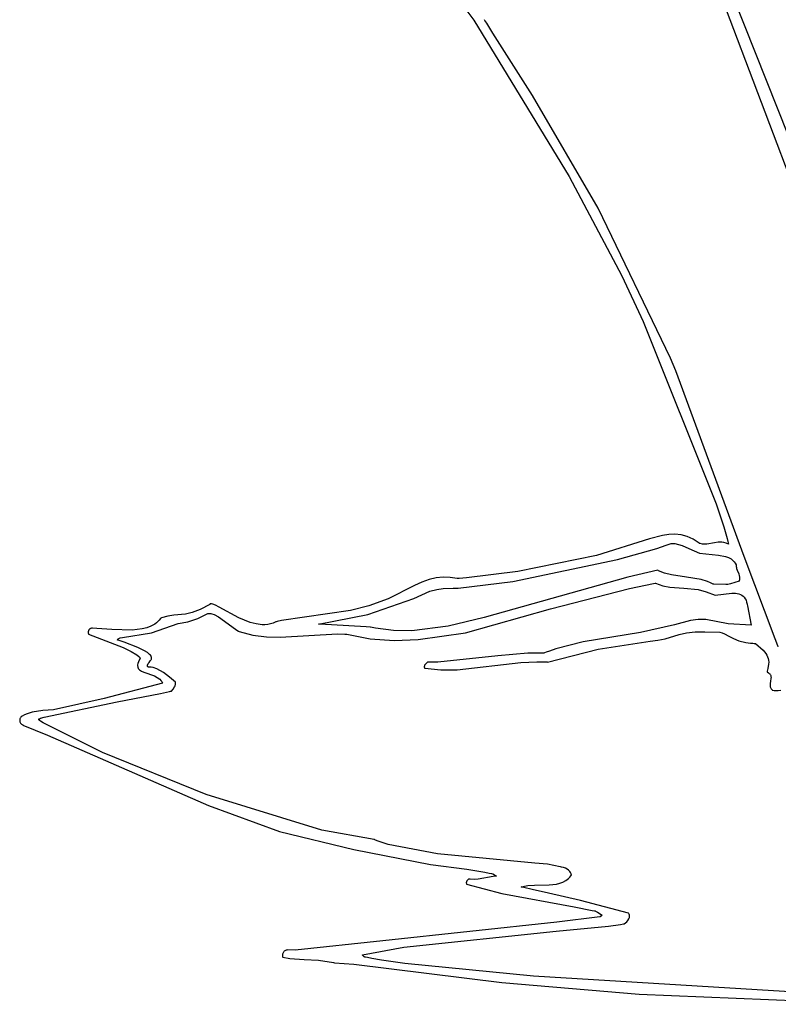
# Model space of a CAD drawing. Extents: x 21.3 to 51.6, y -34 to 34.1.
# Tile 51 of 117: x 41.1 to 42.7, y -5 to -3. Entities that reach past the tile are written whole.
import ezdxf

# ---------------------------------------------------------------- set-up
doc = ezdxf.new("R2010")
doc.units = 0

msp = doc.modelspace()

# ---------------------------------------------------------------- linework, layer by layer
at = {"layer": 'Layer 1', "color": 7, "linetype": 'CONTINUOUS'}
for p, q in [((42.727372, -3.315651), (42.385904, -2.454279)), ((41.830824, -2.714736), (42.058136, -3.020806)), ((42.480947, -2.745245), (42.804478, -3.601802)), ((42.058136, -3.020806), (42.254048, -3.342012)), ((42.080323, -3.020445), (42.08003, -3.020025)), ((42.081004, -3.021444), (42.080323, -3.020445)), ((42.084914, -3.027427), (42.081004, -3.021444)), ((42.097644, -3.04757), (42.084914, -3.027427)), ((42.178648, -3.175816), (42.097644, -3.04757)), ((42.313928, -3.40743), (42.178648, -3.175816)), ((42.254048, -3.342012), (42.362657, -3.54657)), ((42.462547, -3.715726), (42.313928, -3.40743)), ((42.362657, -3.54657), (42.406637, -3.64053)), ((42.406637, -3.64053), (42.556726, -4.015312)), ((42.473695, -3.741628), (42.462547, -3.715726)), ((42.613697, -4.123311), (42.473695, -3.741628)), ((42.556726, -4.015312), (42.572437, -4.062615)), ((42.572437, -4.062615), (42.578894, -4.086375)), ((42.419569, -4.087207), (42.310773, -4.12112)), ((42.44579, -4.080147), (42.419569, -4.087207)), ((42.458816, -4.078246), (42.44579, -4.080147)), ((42.471735, -4.077805), (42.458816, -4.078246)), ((42.48451, -4.079102), (42.471735, -4.077805)), ((42.497101, -4.082419), (42.48451, -4.079102)), ((42.50947, -4.088033), (42.497101, -4.082419)), ((42.52158, -4.096226), (42.50947, -4.088033)), ((42.578894, -4.086375), (42.580292, -4.092338)), ((42.521895, -4.096454), (42.52158, -4.096226)), ((42.52223, -4.096543), (42.521895, -4.096454)), ((42.52355, -4.096874), (42.52223, -4.096543)), ((42.528569, -4.097805), (42.52355, -4.096874)), ((42.533213, -4.09819), (42.528569, -4.097805)), ((42.537544, -4.098133), (42.533213, -4.09819)), ((42.552916, -4.095567), (42.537544, -4.098133)), ((42.560266, -4.09434), (42.552916, -4.095567)), ((42.564066, -4.094105), (42.560266, -4.09434)), ((42.568029, -4.094261), (42.564066, -4.094105)), ((42.572214, -4.094912), (42.568029, -4.094261)), ((42.576681, -4.096163), (42.572214, -4.094912)), ((42.581489, -4.098118), (42.576681, -4.096163)), ((42.580292, -4.092338), (42.580954, -4.095323)), ((42.580954, -4.095323), (42.581276, -4.096817)), ((42.581276, -4.096817), (42.581434, -4.097565)), ((42.581434, -4.097565), (42.581513, -4.097938)), ((42.581513, -4.097938), (42.581489, -4.098118)), ((42.310773, -4.12112), (42.148883, -4.154507)), ((42.677756, -4.292515), (42.613697, -4.123311)), ((41.981149, -4.167681), (41.966447, -4.170912)), ((41.995624, -4.166284), (41.981149, -4.167681)), ((42.00986, -4.166735), (41.995624, -4.166284)), ((42.023849, -4.169053), (42.00986, -4.166735)), ((42.024577, -4.16902), (42.023849, -4.169053)), ((42.028296, -4.168748), (42.024577, -4.16902)), ((42.042963, -4.167581), (42.028296, -4.168748)), ((42.148883, -4.154507), (42.042963, -4.167581)), ((41.936398, -4.182805), (41.882585, -4.210497)), ((41.951527, -4.175958), (41.936398, -4.182805)), ((41.966447, -4.170912), (41.951527, -4.175958)), ((42.215728, -4.231239), (42.378558, -4.189004)), ((42.378558, -4.189004), (42.427648, -4.178921)), ((42.427648, -4.178921), (42.43075, -4.178429)), ((42.43075, -4.178429), (42.431401, -4.178335)), ((42.431401, -4.178335), (42.43163, -4.17842)), ((42.43163, -4.17842), (42.44678, -4.183739)), ((42.44678, -4.183739), (42.461207, -4.186458)), ((42.461207, -4.186458), (42.489998, -4.188279)), ((42.489998, -4.188279), (42.519115, -4.191605)), ((42.519115, -4.191605), (42.535736, -4.195922)), ((42.535736, -4.195922), (42.554262, -4.203067)), ((42.554262, -4.203067), (42.588608, -4.198579)), ((42.588608, -4.198579), (42.596278, -4.198963)), ((42.596278, -4.198963), (42.599849, -4.19954)), ((42.599849, -4.19954), (42.603213, -4.200411)), ((42.603213, -4.200411), (42.606346, -4.201607)), ((42.606346, -4.201607), (42.609226, -4.203155)), ((42.609226, -4.203155), (42.611829, -4.205086)), ((42.611829, -4.205086), (42.614133, -4.207426)), ((42.614133, -4.207426), (42.616113, -4.210207)), ((41.515403, -4.221935), (41.495757, -4.23245)), ((41.515496, -4.221845), (41.515403, -4.221935)), ((41.515551, -4.221777), (41.515496, -4.221845)), ((41.515791, -4.221528), (41.515551, -4.221777)), ((41.516063, -4.221316), (41.515791, -4.221528)), ((41.516365, -4.221142), (41.516063, -4.221316)), ((41.516698, -4.221003), (41.516365, -4.221142)), ((41.517061, -4.2209), (41.516698, -4.221003)), ((41.517454, -4.220832), (41.517061, -4.2209)), ((41.518327, -4.220796), (41.517454, -4.220832)), ((41.519316, -4.220891), (41.518327, -4.220796)), ((41.521624, -4.221446), (41.519316, -4.220891)), ((41.527478, -4.223854), (41.521624, -4.221446)), ((41.534816, -4.227677), (41.527478, -4.223854)), ((41.575015, -4.249536), (41.534816, -4.227677)), ((41.84238, -4.225068), (41.804546, -4.234423)), ((41.882585, -4.210497), (41.84238, -4.225068)), ((42.616113, -4.210207), (42.617748, -4.213455)), ((42.617748, -4.213455), (42.619014, -4.217201)), ((42.619014, -4.217201), (42.619887, -4.221473)), ((42.619887, -4.221473), (42.619939, -4.221832)), ((42.619942, -4.221848), (42.619953, -4.221904)), ((42.619953, -4.221904), (42.620072, -4.222496)), ((42.620072, -4.222496), (42.62062, -4.225238)), ((42.62062, -4.225238), (42.628448, -4.264367)), ((41.416518, -4.249846), (41.41476, -4.250558)), ((41.429586, -4.245881), (41.416518, -4.249846)), ((41.44152, -4.244077), (41.429586, -4.245881)), ((41.465553, -4.241748), (41.44152, -4.244077)), ((41.479438, -4.238621), (41.465553, -4.241748)), ((41.495757, -4.23245), (41.479438, -4.238621)), ((41.491218, -4.251115), (41.511875, -4.240971)), ((41.511875, -4.240971), (41.512656, -4.240759)), ((41.512656, -4.240759), (41.514318, -4.240533)), ((41.514318, -4.240533), (41.516103, -4.240555)), ((41.516103, -4.240555), (41.518003, -4.240812)), ((41.518003, -4.240812), (41.520007, -4.241286)), ((41.520007, -4.241286), (41.52429, -4.242824)), ((41.52429, -4.242824), (41.533689, -4.247821)), ((41.533689, -4.247821), (41.553664, -4.261956)), ((41.598827, -4.259097), (41.575015, -4.249536)), ((41.804546, -4.234423), (41.663316, -4.254982)), ((42.041071, -4.280176), (42.215728, -4.231239)), ((41.386123, -4.270011), (41.376733, -4.272316)), ((41.39474, -4.266825), (41.386123, -4.270011)), ((41.402401, -4.26265), (41.39474, -4.266825)), ((41.39613, -4.280119), (41.450658, -4.261441)), ((41.405816, -4.260158), (41.402401, -4.26265)), ((41.408924, -4.257376), (41.405816, -4.260158)), ((41.411702, -4.254293), (41.408924, -4.257376)), ((41.414127, -4.250894), (41.411702, -4.254293)), ((41.414315, -4.250745), (41.414127, -4.250894)), ((41.41476, -4.250558), (41.414315, -4.250745)), ((41.450658, -4.261441), (41.470356, -4.257819)), ((41.470356, -4.257819), (41.491218, -4.251115)), ((41.553664, -4.261956), (41.571118, -4.27488)), ((41.610962, -4.262209), (41.598827, -4.259097)), ((41.622983, -4.263703), (41.610962, -4.262209)), ((41.628889, -4.263724), (41.622983, -4.263703)), ((41.634692, -4.263199), (41.628889, -4.263724)), ((41.640366, -4.262079), (41.634692, -4.263199)), ((41.645887, -4.260318), (41.640366, -4.262079)), ((41.651229, -4.257868), (41.645887, -4.260318)), ((41.651591, -4.257697), (41.651229, -4.257868)), ((41.652152, -4.257558), (41.651591, -4.257697)), ((41.654394, -4.257012), (41.652152, -4.257558)), ((41.663316, -4.254982), (41.654394, -4.257012)), ((42.471011, -4.263885), (42.400803, -4.279649)), ((42.503551, -4.255395), (42.471011, -4.263885)), ((42.519571, -4.253082), (42.503551, -4.255395)), ((42.53502, -4.252921), (42.519571, -4.253082)), ((42.581305, -4.262246), (42.53502, -4.252921)), ((42.628417, -4.264478), (42.581305, -4.262246)), ((42.62847, -4.264477), (42.628417, -4.264478)), ((42.628448, -4.264367), (42.62847, -4.264474)), ((41.265895, -4.278015), (41.265884, -4.280215)), ((41.265884, -4.280215), (41.266198, -4.282803)), ((41.266016, -4.277052), (41.265895, -4.278015)), ((41.266211, -4.276174), (41.266016, -4.277052)), ((41.266198, -4.282803), (41.266261, -4.283155)), ((41.266479, -4.275379), (41.266211, -4.276174)), ((41.266261, -4.283155), (41.266277, -4.283244)), ((41.266277, -4.283244), (41.266472, -4.283311)), ((41.266472, -4.283311), (41.337365, -4.310837)), ((41.266815, -4.274662), (41.266479, -4.275379)), ((41.267219, -4.274021), (41.266815, -4.274662)), ((41.267688, -4.273451), (41.267219, -4.274021)), ((41.268219, -4.272949), (41.267688, -4.273451)), ((41.268811, -4.272511), (41.268219, -4.272949)), ((41.26946, -4.272134), (41.268811, -4.272511)), ((41.270166, -4.271813), (41.26946, -4.272134)), ((41.270924, -4.271546), (41.270166, -4.271813)), ((41.272593, -4.271157), (41.270924, -4.271546)), ((41.274446, -4.270938), (41.272593, -4.271157)), ((41.28335, -4.271174), (41.274446, -4.270938)), ((41.314341, -4.273783), (41.28335, -4.271174)), ((41.356359, -4.274723), (41.314341, -4.273783)), ((41.329897, -4.29148), (41.331641, -4.290841)), ((41.331641, -4.290841), (41.335949, -4.289793)), ((41.335949, -4.289793), (41.39613, -4.280119)), ((41.376733, -4.272316), (41.356359, -4.274723)), ((41.571118, -4.27488), (41.574512, -4.276975)), ((41.574512, -4.276975), (41.576092, -4.277657)), ((41.576092, -4.277657), (41.603966, -4.28536)), ((41.603966, -4.28536), (41.632126, -4.288887)), ((41.632126, -4.288887), (41.660593, -4.289344)), ((41.660593, -4.289344), (41.778002, -4.282561)), ((41.778002, -4.282561), (41.793124, -4.283023)), ((41.793124, -4.283023), (41.795021, -4.283131)), ((41.795021, -4.283131), (41.795971, -4.283189)), ((41.795971, -4.283189), (41.796446, -4.28322)), ((41.796446, -4.28322), (41.796977, -4.283284)), ((41.796977, -4.283284), (41.845465, -4.292454)), ((41.943644, -4.294376), (42.041071, -4.280176)), ((42.400803, -4.279649), (42.282911, -4.298901)), ((42.451459, -4.292423), (42.480086, -4.284062)), ((42.480086, -4.284062), (42.495601, -4.280525)), ((42.495601, -4.280525), (42.512918, -4.278396)), ((42.512918, -4.278396), (42.532788, -4.278409)), ((42.532788, -4.278409), (42.563741, -4.279238)), ((42.563741, -4.279238), (42.568994, -4.280623)), ((42.568994, -4.280623), (42.573743, -4.282432)), ((42.573743, -4.282432), (42.582533, -4.286928)), ((42.582533, -4.286928), (42.591707, -4.29194)), ((41.325986, -4.295186), (41.326004, -4.295113)), ((41.326004, -4.295113), (41.326202, -4.294547)), ((41.32616, -4.295237), (41.326012, -4.295193)), ((41.326829, -4.295436), (41.32616, -4.295237)), ((41.326202, -4.294547), (41.326485, -4.294016)), ((41.326485, -4.294016), (41.326854, -4.293519)), ((41.32953, -4.29626), (41.326829, -4.295436)), ((41.326854, -4.293519), (41.327305, -4.293054)), ((41.327305, -4.293054), (41.327836, -4.292619)), ((41.327836, -4.292619), (41.328447, -4.292213)), ((41.328447, -4.292213), (41.329897, -4.29148)), ((41.339308, -4.29943), (41.32953, -4.29626)), ((41.337365, -4.310837), (41.353791, -4.318713)), ((41.367799, -4.310381), (41.339308, -4.29943)), ((41.381616, -4.31732), (41.367799, -4.310381)), ((41.845465, -4.292454), (41.894472, -4.295863)), ((41.894472, -4.295863), (41.943644, -4.294376)), ((42.282911, -4.298901), (42.227037, -4.313641)), ((42.314214, -4.314019), (42.421033, -4.297603)), ((42.421033, -4.297603), (42.436846, -4.295778)), ((42.436846, -4.295778), (42.451459, -4.292423)), ((42.591707, -4.29194), (42.60286, -4.296681)), ((42.60286, -4.296681), (42.61759, -4.300365)), ((42.61759, -4.300365), (42.626795, -4.301565)), ((42.626795, -4.301565), (42.631945, -4.301961)), ((42.631945, -4.301961), (42.634667, -4.302103)), ((42.634667, -4.302103), (42.636067, -4.302159)), ((42.636067, -4.302159), (42.636777, -4.302183)), ((42.636777, -4.302183), (42.63704, -4.302244)), ((42.63704, -4.302244), (42.653067, -4.316274)), ((42.683443, -4.307467), (42.677756, -4.292515)), ((42.683974, -4.308862), (42.683443, -4.307467)), ((42.684096, -4.309184), (42.683974, -4.308862)), ((42.684121, -4.309248), (42.684096, -4.309184)), ((41.353791, -4.318713), (41.365987, -4.325925)), ((41.365987, -4.325925), (41.369919, -4.329115)), ((41.369919, -4.329115), (41.371241, -4.330578)), ((41.371241, -4.330578), (41.371729, -4.331272)), ((41.371729, -4.331272), (41.372097, -4.331941)), ((41.387346, -4.320972), (41.381616, -4.31732)), ((41.391883, -4.324675), (41.387346, -4.320972)), ((41.393608, -4.326529), (41.391883, -4.324675)), ((41.39492, -4.328377), (41.393608, -4.326529)), ((41.395409, -4.329296), (41.39492, -4.328377)), ((41.39578, -4.33021), (41.395409, -4.329296)), ((41.396029, -4.33112), (41.39578, -4.33021)), ((41.396151, -4.332024), (41.396029, -4.33112)), ((42.107699, -4.327581), (41.98419, -4.340837)), ((42.169183, -4.322), (42.107699, -4.327581)), ((42.200814, -4.322461), (42.169183, -4.322)), ((42.201281, -4.322425), (42.200814, -4.322461)), ((42.202096, -4.322123), (42.201281, -4.322425)), ((42.203729, -4.321523), (42.202096, -4.322123)), ((42.207009, -4.320339), (42.203729, -4.321523)), ((42.21362, -4.318029), (42.207009, -4.320339)), ((42.209677, -4.340388), (42.314214, -4.314019)), ((42.227037, -4.313641), (42.21362, -4.318029)), ((42.653067, -4.316274), (42.65845, -4.322817)), ((42.65845, -4.322817), (42.660491, -4.326125)), ((42.660491, -4.326125), (42.6621, -4.329513)), ((42.6621, -4.329513), (42.663279, -4.333027)), ((41.367387, -4.345879), (41.367292, -4.348351)), ((41.367292, -4.348351), (41.367395, -4.349484)), ((41.367911, -4.343112), (41.367387, -4.345879)), ((41.367395, -4.349484), (41.367596, -4.350553)), ((41.367596, -4.350553), (41.367889, -4.351561)), ((41.367889, -4.351561), (41.368271, -4.35251)), ((41.368892, -4.340024), (41.367911, -4.343112)), ((41.372337, -4.332786), (41.368892, -4.340024)), ((41.372097, -4.331941), (41.37234, -4.332582)), ((41.372361, -4.332661), (41.372337, -4.332786)), ((41.37234, -4.332582), (41.372361, -4.332661)), ((41.387288, -4.348503), (41.387292, -4.347906)), ((41.387322, -4.348771), (41.387288, -4.348503)), ((41.387292, -4.347906), (41.387401, -4.347224)), ((41.387379, -4.349021), (41.387322, -4.348771)), ((41.387458, -4.349251), (41.387379, -4.349021)), ((41.387401, -4.347224), (41.387625, -4.346452)), ((41.387556, -4.349464), (41.387458, -4.349251)), ((41.387674, -4.349659), (41.387556, -4.349464)), ((41.387625, -4.346452), (41.387974, -4.345585)), ((41.387809, -4.349838), (41.387674, -4.349659)), ((41.38796, -4.350001), (41.387809, -4.349838)), ((41.388127, -4.350148), (41.38796, -4.350001)), ((41.387974, -4.345585), (41.389085, -4.343546)), ((41.388502, -4.3504), (41.388127, -4.350148)), ((41.388924, -4.350598), (41.388502, -4.3504)), ((41.389382, -4.350747), (41.388924, -4.350598)), ((41.389085, -4.343546), (41.390812, -4.341065)), ((41.390369, -4.350921), (41.389382, -4.350747)), ((41.391385, -4.350963), (41.390369, -4.350921)), ((41.390812, -4.341065), (41.393233, -4.3381)), ((41.392352, -4.350915), (41.391385, -4.350963)), ((41.393827, -4.350712), (41.392352, -4.350915)), ((41.393233, -4.3381), (41.394685, -4.336428)), ((41.394177, -4.350641), (41.393827, -4.350712)), ((41.394297, -4.350647), (41.394222, -4.35063)), ((41.394417, -4.350673), (41.394297, -4.350647)), ((41.395373, -4.350891), (41.394417, -4.350673)), ((41.394685, -4.336428), (41.395271, -4.335565)), ((41.395271, -4.335565), (41.395705, -4.334693)), ((41.399147, -4.351897), (41.395373, -4.350891)), ((41.395705, -4.334693), (41.395994, -4.333811)), ((41.395994, -4.333811), (41.396141, -4.332922)), ((41.396141, -4.332922), (41.396151, -4.332024)), ((41.956636, -4.348849), (41.956504, -4.349749)), ((41.956504, -4.349749), (41.956517, -4.350708)), ((41.956517, -4.350708), (41.95669, -4.351734)), ((41.956897, -4.348), (41.956636, -4.348849)), ((41.95727, -4.347193), (41.956897, -4.348)), ((41.957742, -4.346419), (41.95727, -4.347193)), ((41.958915, -4.344937), (41.957742, -4.346419)), ((41.96029, -4.343487), (41.958915, -4.344937)), ((41.963146, -4.340406), (41.96029, -4.343487)), ((41.963443, -4.340409), (41.963146, -4.340406)), ((41.963954, -4.340434), (41.963443, -4.340409)), ((41.968034, -4.340608), (41.963954, -4.340434)), ((41.98419, -4.340837), (41.968034, -4.340608)), ((42.023914, -4.356449), (42.154853, -4.341483)), ((42.154853, -4.341483), (42.187847, -4.339852)), ((42.187847, -4.339852), (42.204468, -4.340128)), ((42.204468, -4.340128), (42.208639, -4.340335)), ((42.208639, -4.340335), (42.209161, -4.340365)), ((42.209161, -4.340365), (42.209677, -4.340388)), ((42.664258, -4.344757), (42.662798, -4.354004)), ((42.663279, -4.333027), (42.664031, -4.33671)), ((42.664031, -4.33671), (42.664357, -4.340606)), ((42.664357, -4.340606), (42.664258, -4.344757)), ((41.368271, -4.35251), (41.36874, -4.353405)), ((41.36874, -4.353405), (41.36929, -4.354248)), ((41.36929, -4.354248), (41.369919, -4.355043)), ((41.369919, -4.355043), (41.371399, -4.3565)), ((41.371399, -4.3565), (41.37315, -4.357801)), ((41.37315, -4.357801), (41.375145, -4.358971)), ((41.375145, -4.358971), (41.37975, -4.361022)), ((41.37975, -4.361022), (41.402214, -4.369066)), ((41.406454, -4.354506), (41.399147, -4.351897)), ((41.402214, -4.369066), (41.407703, -4.372052)), ((41.420223, -4.361801), (41.406454, -4.354506)), ((41.433096, -4.371255), (41.420223, -4.361801)), ((41.445345, -4.382138), (41.433096, -4.371255)), ((41.95669, -4.351734), (41.957039, -4.352837)), ((41.957039, -4.352837), (41.957156, -4.353125)), ((41.957171, -4.353162), (41.95731, -4.353211)), ((41.95731, -4.353211), (41.990811, -4.356663)), ((41.990811, -4.356663), (42.023914, -4.356449)), ((42.660982, -4.36072), (42.660973, -4.360862)), ((42.660973, -4.360862), (42.664172, -4.362786)), ((42.661034, -4.360547), (42.660982, -4.36072)), ((42.661439, -4.359186), (42.661034, -4.360547)), ((42.662798, -4.354004), (42.661439, -4.359186)), ((42.664172, -4.362786), (42.665423, -4.363807)), ((42.665423, -4.363807), (42.666462, -4.364866)), ((42.666462, -4.364866), (42.667305, -4.365958)), ((42.667305, -4.365958), (42.667969, -4.367083)), ((42.667969, -4.367083), (42.668468, -4.368237)), ((42.668468, -4.368237), (42.66882, -4.369419)), ((42.66882, -4.369419), (42.669039, -4.370626)), ((42.669039, -4.370626), (42.669142, -4.371856)), ((42.669142, -4.371856), (42.669062, -4.374374)), ((41.418698, -4.383972), (41.298865, -4.415413)), ((41.407703, -4.372052), (41.412685, -4.375832)), ((41.412685, -4.375832), (41.414915, -4.378083)), ((41.414915, -4.378083), (41.416933, -4.380609)), ((41.416933, -4.380609), (41.41871, -4.383436)), ((41.418914, -4.383811), (41.418698, -4.383972)), ((41.41871, -4.383436), (41.418914, -4.383811)), ((41.440285, -4.396021), (41.443294, -4.391692)), ((41.443294, -4.391692), (41.444427, -4.389338)), ((41.444427, -4.389338), (41.44519, -4.386813)), ((41.44519, -4.386813), (41.445404, -4.385476)), ((41.445402, -4.382209), (41.445345, -4.382138)), ((41.445407, -4.382256), (41.445402, -4.382209)), ((41.445404, -4.385476), (41.445492, -4.384082)), ((41.445442, -4.382629), (41.445407, -4.382256)), ((41.445492, -4.384082), (41.445442, -4.382629)), ((42.667257, -4.384896), (42.66707, -4.387545)), ((42.66707, -4.387545), (42.667241, -4.390165)), ((42.667241, -4.390165), (42.6675, -4.391458)), ((42.668203, -4.379583), (42.667257, -4.384896)), ((42.6675, -4.391458), (42.667897, -4.392737)), ((42.669062, -4.374374), (42.668203, -4.379583)), ((41.325448, -4.422556), (41.41415, -4.404994)), ((41.41415, -4.404994), (41.432926, -4.400974)), ((41.432926, -4.400974), (41.435124, -4.400488)), ((41.435124, -4.400488), (41.436209, -4.400247)), ((41.436209, -4.400247), (41.436749, -4.400126)), ((41.436749, -4.400126), (41.436892, -4.400075)), ((41.436892, -4.400075), (41.440285, -4.396021)), ((42.667897, -4.392737), (42.668448, -4.393999)), ((42.668448, -4.393999), (42.669167, -4.395243)), ((42.669167, -4.395243), (42.670071, -4.396465)), ((42.670071, -4.396465), (42.671176, -4.397663)), ((42.671176, -4.397663), (42.671809, -4.398253)), ((42.671809, -4.398253), (42.671892, -4.398326)), ((42.671892, -4.398326), (42.671977, -4.398396)), ((42.671977, -4.398396), (42.675338, -4.399002)), ((42.675338, -4.399002), (42.678438, -4.39922)), ((42.678438, -4.39922), (42.684062, -4.398896)), ((42.684062, -4.398896), (42.689257, -4.398235)), ((41.175201, -4.453568), (41.325448, -4.422556)), ((41.298865, -4.415413), (41.194489, -4.43839)), ((41.130209, -4.451847), (41.127924, -4.453356)), ((41.134965, -4.449177), (41.130209, -4.451847)), ((41.13994, -4.446933), (41.134965, -4.449177)), ((41.150415, -4.443551), (41.13994, -4.446933)), ((41.172546, -4.439992), (41.150415, -4.443551)), ((41.194489, -4.43839), (41.172546, -4.439992)), ((41.125047, -4.458577), (41.124922, -4.459843)), ((41.124922, -4.459843), (41.124963, -4.461114)), ((41.124963, -4.461114), (41.125167, -4.462376)), ((41.12534, -4.457331), (41.125047, -4.458577)), ((41.125167, -4.462376), (41.125534, -4.463616)), ((41.125801, -4.456117), (41.12534, -4.457331)), ((41.125534, -4.463616), (41.126061, -4.464819)), ((41.126433, -4.45495), (41.125801, -4.456117)), ((41.126061, -4.464819), (41.126747, -4.465972)), ((41.127238, -4.453843), (41.126433, -4.45495)), ((41.126747, -4.465972), (41.127589, -4.46706)), ((41.127363, -4.453752), (41.127238, -4.453843)), ((41.127924, -4.453356), (41.127363, -4.453752)), ((41.127589, -4.46706), (41.128587, -4.46807)), ((41.128587, -4.46807), (41.129738, -4.468988)), ((41.129738, -4.468988), (41.131042, -4.469801)), ((41.131042, -4.469801), (41.131391, -4.469986)), ((41.131391, -4.469986), (41.13148, -4.470031)), ((41.13148, -4.470031), (41.131672, -4.470099)), ((41.131672, -4.470099), (41.181762, -4.490774)), ((41.163919, -4.458106), (41.163953, -4.458054)), ((41.163924, -4.458192), (41.163919, -4.458106)), ((41.163939, -4.458284), (41.163924, -4.458192)), ((41.164002, -4.458481), (41.163939, -4.458284)), ((41.163953, -4.458054), (41.164036, -4.45795)), ((41.164109, -4.458696), (41.164002, -4.458481)), ((41.164036, -4.45795), (41.164253, -4.457736)), ((41.164449, -4.459184), (41.164109, -4.458696)), ((41.164253, -4.457736), (41.164538, -4.457514)), ((41.165635, -4.46038), (41.164449, -4.459184)), ((41.164538, -4.457514), (41.165309, -4.457045)), ((41.165309, -4.457045), (41.167632, -4.456008)), ((41.16748, -4.461862), (41.165635, -4.46038)), ((41.173086, -4.465642), (41.16748, -4.461862)), ((41.167632, -4.456008), (41.175201, -4.453568)), ((41.295179, -4.526313), (41.173086, -4.465642)), ((41.181762, -4.490774), (41.512656, -4.635256)), ((41.507984, -4.613034), (41.295179, -4.526313)), ((41.745688, -4.686211), (41.507984, -4.613034)), ((41.512656, -4.635256), (41.658704, -4.688678)), ((41.658704, -4.688678), (41.811668, -4.725665)), ((41.85331, -4.705347), (41.745688, -4.686211)), ((41.853827, -4.705492), (41.85331, -4.705347)), ((41.854141, -4.705633), (41.853827, -4.705492)), ((41.854772, -4.705912), (41.854141, -4.705633)), ((41.859918, -4.70808), (41.854772, -4.705912)), ((41.882122, -4.715674), (41.859918, -4.70808)), ((41.983663, -4.734528), (41.882122, -4.715674)), ((41.811668, -4.725665), (41.968992, -4.756753)), ((42.183466, -4.753907), (41.983663, -4.734528)), ((42.209433, -4.756282), (42.183466, -4.753907)), ((42.235872, -4.761697), (42.209433, -4.756282)), ((41.968992, -4.756753), (42.043843, -4.766538)), ((42.043843, -4.766538), (42.080769, -4.77262)), ((42.080769, -4.77262), (42.089878, -4.774394)), ((42.089878, -4.774394), (42.094409, -4.775327)), ((42.094409, -4.775327), (42.096669, -4.775806)), ((42.096669, -4.775806), (42.097797, -4.776049)), ((42.097797, -4.776049), (42.098361, -4.776171)), ((42.098361, -4.776171), (42.098773, -4.77626)), ((42.098793, -4.776274), (42.098951, -4.776387)), ((42.098951, -4.776387), (42.100723, -4.777652)), ((42.236132, -4.76176), (42.235872, -4.761697)), ((42.236195, -4.76176), (42.236132, -4.76176)), ((42.236695, -4.761768), (42.236195, -4.76176)), ((42.238695, -4.761904), (42.236695, -4.761768)), ((42.242631, -4.762665), (42.238695, -4.761904)), ((42.246399, -4.76403), (42.242631, -4.762665)), ((42.249896, -4.765942), (42.246399, -4.76403)), ((42.25302, -4.768344), (42.249896, -4.765942)), ((42.255667, -4.771179), (42.25302, -4.768344)), ((42.25678, -4.772742), (42.255667, -4.771179)), ((42.257736, -4.774391), (42.25678, -4.772742)), ((42.258521, -4.77612), (42.257736, -4.774391)), ((42.259124, -4.777922), (42.258521, -4.77612)), ((42.042915, -4.793705), (42.042888, -4.794626)), ((42.042888, -4.794626), (42.042989, -4.795547)), ((42.043064, -4.792793), (42.042915, -4.793705)), ((42.042989, -4.795547), (42.043229, -4.796456)), ((42.043325, -4.791901), (42.043064, -4.792793)), ((42.043229, -4.796456), (42.043312, -4.79668)), ((42.043323, -4.796708), (42.043399, -4.796755)), ((42.043689, -4.79104), (42.043325, -4.791901)), ((42.043399, -4.796755), (42.115626, -4.816376)), ((42.044147, -4.79022), (42.043689, -4.79104)), ((42.044692, -4.789451), (42.044147, -4.79022)), ((42.045314, -4.788744), (42.044692, -4.789451)), ((42.046004, -4.78811), (42.045314, -4.788744)), ((42.046754, -4.787558), (42.046004, -4.78811)), ((42.047556, -4.787098), (42.046754, -4.787558)), ((42.0484, -4.786743), (42.047556, -4.787098)), ((42.049278, -4.786501), (42.0484, -4.786743)), ((42.049323, -4.7865), (42.049278, -4.786501)), ((42.04959, -4.786544), (42.049323, -4.7865)), ((42.050659, -4.786706), (42.04959, -4.786544)), ((42.059093, -4.787298), (42.050659, -4.786706)), ((42.067312, -4.786866), (42.059093, -4.787298)), ((42.097755, -4.781286), (42.067312, -4.786866)), ((42.104687, -4.780527), (42.097755, -4.781286)), ((42.100723, -4.777652), (42.104684, -4.78048)), ((42.104684, -4.78048), (42.104735, -4.780516)), ((42.104746, -4.780524), (42.104687, -4.780527)), ((42.228062, -4.796951), (42.234934, -4.795306)), ((42.234934, -4.795306), (42.241429, -4.792907)), ((42.241429, -4.792907), (42.247466, -4.789615)), ((42.247466, -4.789615), (42.252967, -4.78529)), ((42.252967, -4.78529), (42.255491, -4.782696)), ((42.255491, -4.782696), (42.25785, -4.779792)), ((42.25785, -4.779792), (42.258966, -4.778218)), ((42.258966, -4.778218), (42.259102, -4.778016)), ((42.259102, -4.778016), (42.259124, -4.777922)), ((42.115626, -4.816376), (42.264606, -4.843703)), ((42.155937, -4.802705), (42.156101, -4.802637)), ((42.156981, -4.802955), (42.155937, -4.802705)), ((42.156101, -4.802637), (42.162366, -4.800857)), ((42.161165, -4.803957), (42.156981, -4.802955)), ((42.177982, -4.807958), (42.161165, -4.803957)), ((42.162366, -4.800857), (42.169051, -4.799717)), ((42.169051, -4.799717), (42.183359, -4.798805)), ((42.211746, -4.815847), (42.177982, -4.807958)), ((42.183359, -4.798805), (42.213503, -4.798538)), ((42.277559, -4.830535), (42.211746, -4.815847)), ((42.213503, -4.798538), (42.228062, -4.796951)), ((42.375923, -4.856418), (42.277559, -4.830535)), ((42.264606, -4.843703), (42.30166, -4.85089)), ((42.30166, -4.85089), (42.306263, -4.851856)), ((42.306263, -4.851856), (42.307412, -4.852101)), ((42.307412, -4.852101), (42.307754, -4.852174)), ((42.307765, -4.85218), (42.307802, -4.852202)), ((42.307802, -4.852202), (42.308186, -4.852428)), ((42.308186, -4.852428), (42.312493, -4.854962)), ((42.312493, -4.854962), (42.322106, -4.860618)), ((42.376017, -4.856476), (42.375923, -4.856418)), ((42.376059, -4.856528), (42.376017, -4.856476)), ((42.376375, -4.856947), (42.376059, -4.856528)), ((42.376931, -4.857787), (42.376375, -4.856947)), ((42.228959, -4.87552), (41.870983, -4.913539)), ((42.317332, -4.864238), (42.228959, -4.87552)), ((42.31799, -4.864119), (42.317332, -4.864238)), ((42.32075, -4.861909), (42.318011, -4.864101)), ((42.32208, -4.860844), (42.32075, -4.861909)), ((42.322221, -4.860732), (42.32208, -4.860844)), ((42.322106, -4.860618), (42.322228, -4.86069)), ((42.367482, -4.878605), (42.372508, -4.874314)), ((42.372508, -4.874314), (42.374886, -4.871585)), ((42.374886, -4.871585), (42.376826, -4.868572)), ((42.376826, -4.868572), (42.377549, -4.866984)), ((42.37739, -4.85863), (42.376931, -4.857787)), ((42.377757, -4.859476), (42.37739, -4.85863)), ((42.377549, -4.866984), (42.378064, -4.865355)), ((42.378034, -4.860323), (42.377757, -4.859476)), ((42.378227, -4.86117), (42.378034, -4.860323)), ((42.378064, -4.865355), (42.378339, -4.863696)), ((42.37834, -4.862015), (42.378227, -4.86117)), ((42.378339, -4.863696), (42.37834, -4.862015)), ((41.914193, -4.926859), (42.227603, -4.893726)), ((42.227603, -4.893726), (42.335013, -4.883493)), ((42.335013, -4.883493), (42.360083, -4.879892)), ((42.360083, -4.879892), (42.366158, -4.878852)), ((42.366158, -4.878852), (42.366912, -4.878718)), ((42.366912, -4.878718), (42.367288, -4.87865)), ((42.367288, -4.87865), (42.367482, -4.878605)), ((41.870983, -4.913539), (41.6908, -4.932423)), ((41.666156, -4.938133), (41.665563, -4.939421)), ((41.666905, -4.936944), (41.666156, -4.938133)), ((41.667793, -4.935863), (41.666905, -4.936944)), ((41.668806, -4.934905), (41.667793, -4.935863)), ((41.669928, -4.934081), (41.668806, -4.934905)), ((41.671143, -4.933403), (41.669928, -4.934081)), ((41.672435, -4.932883), (41.671143, -4.933403)), ((41.673789, -4.932534), (41.672435, -4.932883)), ((41.675189, -4.932368), (41.673789, -4.932534)), ((41.6908, -4.932423), (41.675189, -4.932368)), ((41.829839, -4.942441), (41.914193, -4.926859)), ((41.664907, -4.94224), (41.664874, -4.943747)), ((41.664874, -4.943747), (41.66506, -4.945303)), ((41.665141, -4.940794), (41.664907, -4.94224)), ((41.66506, -4.945303), (41.66524, -4.946096)), ((41.665563, -4.939421), (41.665141, -4.940794)), ((41.66524, -4.946096), (41.665352, -4.946495)), ((41.665352, -4.946495), (41.665414, -4.946696)), ((41.665414, -4.946696), (41.665447, -4.946796)), ((41.665447, -4.946796), (41.665463, -4.946846)), ((41.665463, -4.946846), (41.66566, -4.946901)), ((41.66566, -4.946901), (41.680476, -4.949642)), ((41.680476, -4.949642), (41.709532, -4.951879)), ((41.709532, -4.951879), (41.738837, -4.953309)), ((41.738837, -4.953309), (41.769614, -4.958157)), ((41.769614, -4.958157), (41.771615, -4.95867)), ((41.771615, -4.95867), (41.771866, -4.958737)), ((41.771866, -4.958737), (41.772123, -4.958796)), ((41.772123, -4.958796), (41.811701, -4.961794)), ((41.829238, -4.942591), (41.829839, -4.942441)), ((41.829275, -4.942629), (41.829244, -4.942597)), ((41.829409, -4.942762), (41.829275, -4.942629)), ((41.832258, -4.945611), (41.829409, -4.942762)), ((41.833391, -4.946744), (41.832258, -4.945611)), ((41.83349, -4.946843), (41.833391, -4.946744)), ((41.834401, -4.94704), (41.833502, -4.946855)), ((41.835439, -4.947251), (41.834401, -4.94704)), ((41.839701, -4.948096), (41.835439, -4.947251)), ((41.848751, -4.949791), (41.839701, -4.948096)), ((41.868874, -4.95319), (41.848751, -4.949791)), ((41.916596, -4.960008), (41.868874, -4.95319)), ((41.811701, -4.961794), (42.115797, -4.999243)), ((42.181255, -4.986399), (41.916596, -4.960008)), ((42.115797, -4.999243), (42.397981, -5.023108)), ((42.770769, -5.022309), (42.181255, -4.986399)), ((42.397981, -5.023108), (42.908991, -5.044034))]:
    msp.add_line(p, q, dxfattribs=at)
at = {"layer": 'Layer 1', "color": 8, "linetype": 'CONTINUOUS'}
for p, q in [((42.353941, -4.129909), (42.43439, -4.107081)), ((42.43439, -4.107081), (42.453967, -4.100208)), ((42.453967, -4.100208), (42.463645, -4.096521)), ((42.463645, -4.096521), (42.463796, -4.096462)), ((42.463851, -4.096441), (42.471772, -4.097022)), ((42.471772, -4.097022), (42.479257, -4.098611)), ((42.479257, -4.098611), (42.486411, -4.100981)), ((42.486411, -4.100981), (42.50014, -4.107151)), ((42.50014, -4.107151), (42.521848, -4.116914)), ((42.521848, -4.116914), (42.561042, -4.12072)), ((42.561042, -4.12072), (42.575582, -4.123345)), ((42.575582, -4.123345), (42.581674, -4.12549)), ((42.581674, -4.12549), (42.584437, -4.126852)), ((42.584437, -4.126852), (42.587014, -4.128438)), ((42.587014, -4.128438), (42.589409, -4.130273)), ((42.138694, -4.174912), (42.353941, -4.129909)), ((42.589409, -4.130273), (42.591626, -4.132378)), ((42.591626, -4.132378), (42.593667, -4.134777)), ((42.593667, -4.134777), (42.595534, -4.137494)), ((42.595534, -4.137494), (42.597233, -4.140551)), ((42.597233, -4.140551), (42.597631, -4.141372)), ((42.597631, -4.141372), (42.597729, -4.14158)), ((42.597729, -4.14158), (42.597753, -4.141633)), ((42.597761, -4.141652), (42.597733, -4.143807)), ((42.597733, -4.143807), (42.597937, -4.145878)), ((42.597937, -4.145878), (42.598336, -4.147879)), ((42.598336, -4.147879), (42.599565, -4.151722)), ((42.375166, -4.166136), (42.079503, -4.249014)), ((42.43642, -4.151856), (42.375166, -4.166136)), ((42.43648, -4.151881), (42.436436, -4.151858)), ((42.436566, -4.151928), (42.43648, -4.151881)), ((42.437974, -4.152661), (42.436566, -4.151928)), ((42.450452, -4.157546), (42.437974, -4.152661)), ((42.464639, -4.161039), (42.450452, -4.157546)), ((42.49559, -4.165809), (42.464639, -4.161039)), ((42.525727, -4.170899), (42.49559, -4.165809)), ((42.599565, -4.151722), (42.602686, -4.159136)), ((42.602686, -4.159136), (42.603971, -4.162916)), ((42.603971, -4.162916), (42.604411, -4.16487)), ((42.604411, -4.16487), (42.604665, -4.166885)), ((42.604697, -4.168972), (42.604466, -4.171146)), ((42.604665, -4.166885), (42.604697, -4.168972)), ((41.982361, -4.190994), (41.995357, -4.189036)), ((41.995357, -4.189036), (42.01564, -4.188428)), ((42.01564, -4.188428), (42.022182, -4.188717)), ((42.022182, -4.188717), (42.02439, -4.188778)), ((42.02439, -4.188778), (42.025827, -4.188695)), ((42.025827, -4.188695), (42.026061, -4.188644)), ((42.026061, -4.188644), (42.026243, -4.188579)), ((42.026297, -4.188562), (42.138694, -4.174912)), ((42.538897, -4.174793), (42.525727, -4.170899)), ((42.544728, -4.177291), (42.538897, -4.174793)), ((42.549951, -4.180239), (42.544728, -4.177291)), ((42.550016, -4.180241), (42.549971, -4.180244)), ((42.550104, -4.180237), (42.550016, -4.180241)), ((42.551484, -4.180166), (42.550104, -4.180237)), ((42.576162, -4.181), (42.551484, -4.180166)), ((42.580435, -4.180789), (42.576162, -4.181)), ((42.585829, -4.179776), (42.580435, -4.180789)), ((42.603732, -4.174064), (42.585829, -4.179776)), ((42.603937, -4.173419), (42.603754, -4.174004)), ((42.604466, -4.171146), (42.603937, -4.173419)), ((41.934931, -4.210007), (41.967959, -4.194762)), ((41.967959, -4.194762), (41.982361, -4.190994)), ((41.840409, -4.24304), (41.934931, -4.210007)), ((41.738835, -4.26277), (41.840409, -4.24304)), ((42.079503, -4.249014), (42.005635, -4.266872)), ((41.738949, -4.262779), (41.738828, -4.262773)), ((41.740848, -4.262885), (41.738949, -4.262779)), ((41.765824, -4.264273), (41.740848, -4.262885)), ((41.836991, -4.268227), (41.765824, -4.264273)), ((41.845244, -4.268686), (41.836991, -4.268227)), ((41.846056, -4.268731), (41.845244, -4.268686)), ((41.856374, -4.27089), (41.846056, -4.268731)), ((42.005635, -4.266872), (41.930651, -4.276037)), ((41.89331, -4.275604), (41.856374, -4.27089)), ((41.930651, -4.276037), (41.89331, -4.275604))]:
    msp.add_line(p, q, dxfattribs=at)

doc.saveas('drawing.dxf')
